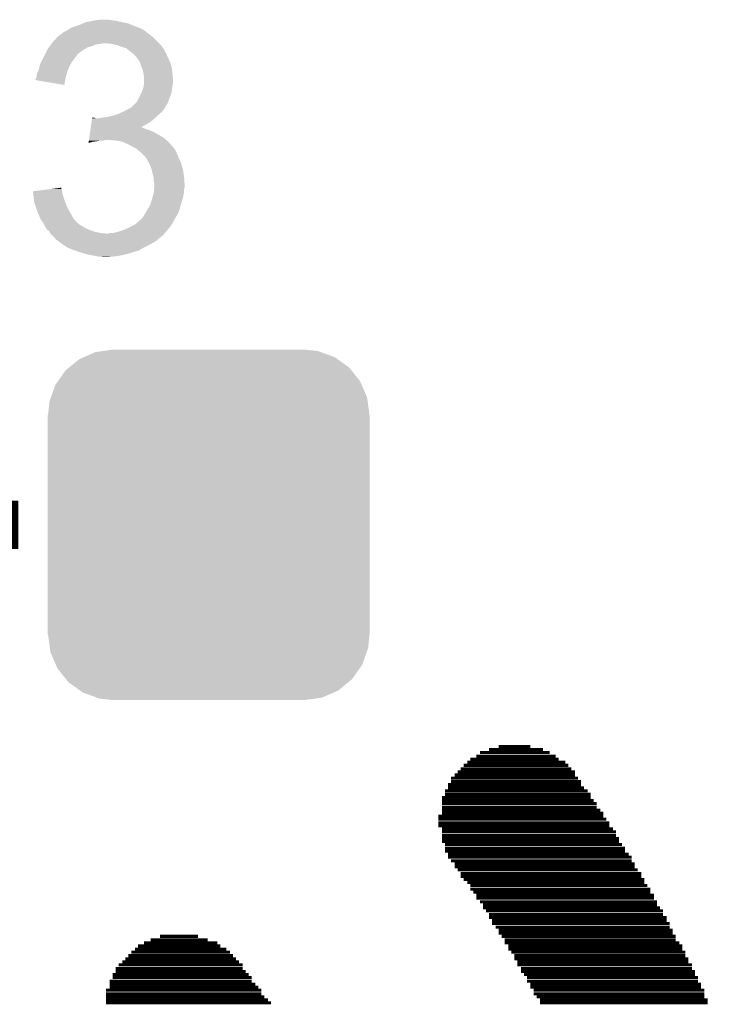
# Model space of a CAD drawing. Extents: x -1.3 to 24.2, y -3.9 to 53.4.
# Tile 17 of 23: x 14 to 16.9, y 9.2 to 13.4. Entities that reach past the tile are written whole.
import ezdxf

# ---------------------------------------------------------------- set-up
doc = ezdxf.new("R2010")
doc.units = 0
doc.layers.get('0').update_dxf_attribs({"linetype": 'CONTINUOUS'})
doc.layers.add('WIFI_BLE_CLICK_V102_GTO', color=14, linetype='CONTINUOUS')
doc.layers.add('WIFI_BLE_CLICK_V102_GTS', color=12, linetype='CONTINUOUS')

# ---------------------------------------------------------------- blocks, each defined once
blk = doc.blocks.new('CUSTOM_58')
for points in [[(-0.544558, 0.696232), (-0.523568, 0.705436), (0.541268, 0.696232), (0.528306, 0.705436)], [(-0.523568, 0.705436), (-0.47634, 0.726144), (0.528306, 0.705436), (0.470706, 0.726144)], [(-0.47634, 0.726144), (-0.444658, 0.730636), (0.470706, 0.726144), (0.45821, 0.730636)], [(-0.444658, 0.730636), (-0.40259, 0.7366), (0.45821, 0.730636), (0.40259, 0.7366)], [(-0.602216, 0.649072), (-0.586032, 0.66231), (0.599766, 0.649072), (0.58904, 0.66231)], [(-0.586032, 0.66231), (-0.544558, 0.696232), (0.58904, 0.66231), (0.541268, 0.696232)], [(-0.633606, 0.604434), (-0.602216, 0.649072), (0.635932, 0.604434), (0.599766, 0.649072)], [(-0.663508, 0.536078), (-0.645062, 0.58814), (0.665526, 0.536078), (0.642988, 0.58814)], [(-0.645062, 0.58814), (-0.633606, 0.604434), (0.642988, 0.58814), (0.635932, 0.604434)], [(-0.67564, 0.46228), (-0.669936, 0.517928), (0.67564, 0.46228), (0.668014, 0.517928)], [(-0.669936, 0.517928), (-0.663508, 0.536078), (0.668014, 0.517928), (0.665526, 0.536078)], [(-0.67691, -0.46228), (-0.67691, 0.46228), (0.67691, -0.46228), (0.67691, 0.46228)], [(-0.668012, -0.517928), (-0.67564, -0.46228), (0.669936, -0.517928), (0.67564, -0.46228)], [(-0.665526, -0.536078), (-0.668012, -0.517928), (0.663506, -0.536078), (0.669936, -0.517928)], [(-0.642986, -0.58814), (-0.665526, -0.536078), (0.645062, -0.58814), (0.663506, -0.536078)], [(-0.635932, -0.604434), (-0.642986, -0.58814), (0.633604, -0.604434), (0.645062, -0.58814)], [(-0.599764, -0.649072), (-0.635932, -0.604434), (0.602216, -0.649072), (0.633604, -0.604434)], [(-0.58904, -0.66231), (-0.599764, -0.649072), (0.58603, -0.66231), (0.602216, -0.649072)], [(-0.541266, -0.696232), (-0.58904, -0.66231), (0.544558, -0.696232), (0.58603, -0.66231)], [(-0.528306, -0.705436), (-0.541266, -0.696232), (0.523566, -0.705436), (0.544558, -0.696232)], [(-0.470704, -0.726144), (-0.528306, -0.705436), (0.47634, -0.726144), (0.523566, -0.705436)], [(-0.45821, -0.730636), (-0.470704, -0.726144), (0.444656, -0.730636), (0.47634, -0.726144)], [(-0.40259, -0.7366), (-0.45821, -0.730636), (0.40259, -0.7366), (0.444656, -0.730636)]]:
    blk.add_solid(points)

msp = doc.modelspace()

# ---------------------------------------------------------------- linework, layer by layer
at = {"layer": 'WIFI_BLE_CLICK_V102_GTO'}
for points, const_width in [([(13.7922, 11.2268), (13.9954, 11.2268)], 0.2032), ([(15.93596, 10.26922), (16.22806, 10.26922)], 0.0127), ([(15.97406, 10.28192), (16.20012, 10.28192)], 0.0127), ([(16.0147, 10.29462), (16.14678, 10.29462)], 0.0127), ([(15.88262, 10.22858), (16.2941, 10.22858)], 0.0127), ([(15.89532, 10.24128), (16.26616, 10.24128)], 0.0127), ([(15.92072, 10.25398), (16.25346, 10.25398)], 0.0127), ([(15.84198, 10.18794), (16.33474, 10.18794)], 0.0127), ([(15.85468, 10.20064), (16.3195, 10.20064)], 0.0127), ([(15.86738, 10.21588), (16.3068, 10.21588)], 0.0127), ([(15.80134, 10.1346), (16.36014, 10.1346)], 0.0127), ([(15.81404, 10.16254), (16.34744, 10.16254)], 0.0127), ([(15.81404, 10.1473), (16.36014, 10.1473)], 0.0127), ([(15.82928, 10.17524), (16.33474, 10.17524)], 0.0127), ([(15.78864, 10.1092), (16.38808, 10.1092)], 0.0127), ([(15.78864, 10.09396), (16.40078, 10.09396)], 0.0127), ([(15.80134, 10.1219), (16.37284, 10.1219)], 0.0127), ([(15.77594, 10.08126), (16.40078, 10.08126)], 0.0127), ([(15.77594, 10.06856), (16.41348, 10.06856)], 0.0127), ([(15.77594, 10.05586), (16.42618, 10.05586)], 0.0127), ([(15.77594, 10.04062), (16.42618, 10.04062)], 0.0127), ([(15.77594, 10.02792), (16.44142, 10.02792)], 0.0127), ([(15.77594, 10.01522), (16.45412, 10.01522)], 0.0127), ([(15.7607, 10.00252), (16.45412, 10.00252)], 0.0127), ([(15.7607, 9.98982), (16.46682, 9.98982)], 0.0127), ([(15.7607, 9.97458), (16.47952, 9.97458)], 0.0127), ([(15.7607, 9.96188), (16.47952, 9.96188)], 0.0127), ([(15.77594, 9.94918), (16.49476, 9.94918)], 0.0127), ([(15.77594, 9.93648), (16.50746, 9.93648)], 0.0127), ([(15.77594, 9.92124), (16.50746, 9.92124)], 0.0127), ([(15.77594, 9.90854), (16.52016, 9.90854)], 0.0127), ([(15.77594, 9.89584), (16.52016, 9.89584)], 0.0127), ([(15.78864, 9.88314), (16.53286, 9.88314)], 0.0127), ([(15.78864, 9.8679), (16.54556, 9.8679)], 0.0127), ([(15.78864, 9.8552), (16.54556, 9.8552)], 0.0127), ([(15.80134, 9.8425), (16.5608, 9.8425)], 0.0127), ([(15.80134, 9.8298), (16.5735, 9.8298)], 0.0127), ([(15.81404, 9.81456), (16.5735, 9.81456)], 0.0127), ([(15.82928, 9.80186), (16.5862, 9.80186)], 0.0127), ([(15.82928, 9.78916), (16.5862, 9.78916)], 0.0127), ([(15.84198, 9.77646), (16.5989, 9.77646)], 0.0127), ([(15.85468, 9.76122), (16.61414, 9.76122)], 0.0127), ([(15.85468, 9.74852), (16.61414, 9.74852)], 0.0127), ([(15.86738, 9.73582), (16.62684, 9.73582)], 0.0127), ([(15.88262, 9.72312), (16.62684, 9.72312)], 0.0127), ([(15.89532, 9.71042), (16.63954, 9.71042)], 0.0127), ([(15.89532, 9.69518), (16.65224, 9.69518)], 0.0127), ([(15.90802, 9.68248), (16.65224, 9.68248)], 0.0127), ([(15.92072, 9.66978), (16.66748, 9.66978)], 0.0127), ([(15.92072, 9.65708), (16.66748, 9.65708)], 0.0127), ([(15.93596, 9.64184), (16.68018, 9.64184)], 0.0127), ([(15.94866, 9.62914), (16.68018, 9.62914)], 0.0127), ([(15.94866, 9.61644), (16.69288, 9.61644)], 0.0127), ([(15.96136, 9.60374), (16.70558, 9.60374)], 0.0127), ([(15.97406, 9.5885), (16.70558, 9.5885)], 0.0127), ([(15.97406, 9.5758), (16.72082, 9.5758)], 0.0127), ([(15.98676, 9.5631), (16.72082, 9.5631)], 0.0127), ([(15.98676, 9.5504), (16.73352, 9.5504)], 0.0127), ([(16.002, 9.53516), (16.73352, 9.53516)], 0.0127), ([(16.0147, 9.52246), (16.74622, 9.52246)], 0.0127), ([(14.55166, 9.48182), (14.79042, 9.48182)], 0.0127), ([(14.58976, 9.49706), (14.74978, 9.49706)], 0.0127), ([(16.0147, 9.50976), (16.74622, 9.50976)], 0.0127), ([(16.0274, 9.49706), (16.75892, 9.49706)], 0.0127), ([(16.0401, 9.48182), (16.75892, 9.48182)], 0.0127), ([(14.47038, 9.43102), (14.8844, 9.43102)], 0.0127), ([(14.48562, 9.44372), (14.86916, 9.44372)], 0.0127), ([(14.49832, 9.45642), (14.84376, 9.45642)], 0.0127), ([(14.52372, 9.46912), (14.83106, 9.46912)], 0.0127), ([(16.0401, 9.46912), (16.77416, 9.46912)], 0.0127), ([(16.05534, 9.45642), (16.78686, 9.45642)], 0.0127), ([(16.05534, 9.44372), (16.78686, 9.44372)], 0.0127), ([(16.06804, 9.43102), (16.79956, 9.43102)], 0.0127), ([(14.43228, 9.39038), (14.9225, 9.39038)], 0.0127), ([(14.44498, 9.40308), (14.9098, 9.40308)], 0.0127), ([(14.45768, 9.41578), (14.8971, 9.41578)], 0.0127), ([(16.08074, 9.41578), (16.79956, 9.41578)], 0.0127), ([(16.08074, 9.40308), (16.81226, 9.40308)], 0.0127), ([(16.09344, 9.39038), (16.81226, 9.39038)], 0.0127), ([(14.40434, 9.36244), (14.93774, 9.36244)], 0.0127), ([(14.40434, 9.34974), (14.95044, 9.34974)], 0.0127), ([(14.41704, 9.37768), (14.93774, 9.37768)], 0.0127), ([(16.09344, 9.37768), (16.8275, 9.37768)], 0.0127), ([(16.10868, 9.36244), (16.8275, 9.36244)], 0.0127), ([(16.10868, 9.34974), (16.8402, 9.34974)], 0.0127), ([(14.37894, 9.3091), (14.97584, 9.3091)], 0.0127), ([(14.39164, 9.33704), (14.96314, 9.33704)], 0.0127), ([(14.39164, 9.32434), (14.97584, 9.32434)], 0.0127), ([(16.12138, 9.33704), (16.8402, 9.33704)], 0.0127), ([(16.13408, 9.32434), (16.8529, 9.32434)], 0.0127), ([(16.13408, 9.3091), (16.8529, 9.3091)], 0.0127), ([(14.3637, 9.271), (15.01648, 9.271)], 0.0127), ([(14.37894, 9.2964), (14.99108, 9.2964)], 0.0127), ([(14.37894, 9.2837), (15.00378, 9.2837)], 0.0127), ([(16.14678, 9.2964), (16.8656, 9.2964)], 0.0127), ([(16.14678, 9.2837), (16.8656, 9.2837)], 0.0127), ([(16.16202, 9.271), (16.8783, 9.271)], 0.0127), ([(14.3637, 9.25576), (15.01648, 9.25576)], 0.0127), ([(14.3637, 9.24306), (15.02918, 9.24306)], 0.0127), ([(14.3637, 9.23036), (15.04442, 9.23036)], 0.0127), ([(16.16202, 9.25576), (16.8783, 9.25576)], 0.0127), ([(16.17472, 9.24306), (16.8783, 9.24306)], 0.0127), ([(16.18742, 9.23036), (16.89354, 9.23036)], 0.0127), ([(14.3637, 9.21766), (15.05712, 9.21766)], 0.0127), ([(16.18742, 9.21766), (16.89354, 9.21766)], 0.0127)]:
    msp.add_lwpolyline(points, dxfattribs=dict(at, const_width=const_width))
for points in [[(14.21892, 13.31722), (14.249398, 13.32738), (14.499594, 13.31722), (14.47419, 13.32738)], [(14.249398, 13.32738), (14.267682, 13.334998), (14.47419, 13.32738), (14.455142, 13.334998)], [(14.267682, 13.334998), (14.279882, 13.34008), (14.455142, 13.334998), (14.42974, 13.34008)], [(14.279882, 13.34008), (14.30528, 13.34516), (14.42974, 13.34008), (14.406878, 13.34516)], [(14.30528, 13.34516), (14.31798, 13.3477), (14.406878, 13.34516), (14.3891, 13.3477)], [(14.31798, 13.3477), (14.338302, 13.35024), (14.3891, 13.3477), (14.373862, 13.35024)], [(14.168126, 13.284206), (14.170664, 13.286742), (14.551144, 13.284206), (14.547594, 13.286742)], [(14.170664, 13.286742), (14.175736, 13.28928), (14.547594, 13.286742), (14.54404, 13.28928)], [(14.175736, 13.28928), (14.17574, 13.289282), (14.54404, 13.28928), (14.544038, 13.289282)], [(14.17574, 13.289282), (14.18082, 13.29436), (14.544038, 13.289282), (14.53769, 13.29436)], [(14.18082, 13.29436), (14.188442, 13.29944), (14.53769, 13.29436), (14.53134, 13.29944)], [(14.188442, 13.29944), (14.198602, 13.304522), (14.53134, 13.29944), (14.524988, 13.304522)], [(14.198602, 13.304522), (14.206214, 13.309598), (14.524988, 13.304522), (14.518642, 13.309598)], [(14.206214, 13.309598), (14.206218, 13.3096), (14.518642, 13.309598), (14.518636, 13.3096)], [(14.206218, 13.3096), (14.210444, 13.312136), (14.518636, 13.3096), (14.508498, 13.312136)], [(14.210444, 13.312136), (14.214648, 13.314658), (14.508498, 13.312136), (14.50848, 13.314658)], [(14.214648, 13.314658), (14.214686, 13.31468), (14.50848, 13.314658), (14.505944, 13.31468)], [(14.214686, 13.31468), (14.21892, 13.31722), (14.505944, 13.31468), (14.499594, 13.31722)], [(14.126844, 13.238478), (14.132558, 13.246098), (14.30274, 13.238478), (14.320518, 13.246098)], [(14.132558, 13.246098), (14.134464, 13.24864), (14.320518, 13.246098), (14.3383, 13.24864)], [(14.134464, 13.24864), (14.13637, 13.25118), (14.3383, 13.24864), (14.350998, 13.25118)], [(14.13637, 13.25118), (14.14018, 13.25626), (14.58722, 13.25118), (14.58214, 13.25626)], [(14.14018, 13.25626), (14.158654, 13.276578), (14.58214, 13.25626), (14.561822, 13.276578)], [(14.158654, 13.276578), (14.165586, 13.2842), (14.561822, 13.276578), (14.551152, 13.2842)], [(14.165586, 13.2842), (14.168126, 13.284206), (14.551152, 13.2842), (14.551144, 13.284206)], [(14.386558, 13.24864), (14.361162, 13.25118), (14.58976, 13.24864), (14.58722, 13.25118)], [(14.409418, 13.24356), (14.386558, 13.24864), (14.59484, 13.24356), (14.58976, 13.24864)], [(14.10335, 13.19784), (14.10716, 13.20546), (14.23924, 13.19784), (14.24432, 13.20546)], [(14.10716, 13.20546), (14.10843, 13.207998), (14.24432, 13.20546), (14.246858, 13.207998)], [(14.10843, 13.207998), (14.11478, 13.2207), (14.246858, 13.207998), (14.264642, 13.2207)], [(14.11478, 13.2207), (14.117322, 13.22578), (14.264642, 13.2207), (14.272768, 13.22578)], [(14.117322, 13.22578), (14.123034, 13.233398), (14.272768, 13.22578), (14.284958, 13.233398)], [(14.123034, 13.233398), (14.126844, 13.238478), (14.284958, 13.233398), (14.30274, 13.238478)], [(14.42974, 13.23594), (14.409418, 13.24356), (14.59992, 13.23594), (14.59484, 13.24356)], [(14.447518, 13.230862), (14.42974, 13.23594), (14.603304, 13.230862), (14.59992, 13.23594)], [(14.46022, 13.2207), (14.447518, 13.230862), (14.610078, 13.2207), (14.603304, 13.230862)], [(14.460226, 13.220696), (14.46022, 13.2207), (14.61008, 13.220696), (14.610078, 13.2207)], [(14.463614, 13.218154), (14.460226, 13.220696), (14.610084, 13.218154), (14.61008, 13.220696)], [(14.470378, 13.21308), (14.463614, 13.218154), (14.613468, 13.21308), (14.610084, 13.218154)], [(14.47292, 13.21054), (14.470378, 13.21308), (14.61516, 13.21054), (14.613468, 13.21308)], [(14.475454, 13.208006), (14.47292, 13.21054), (14.616174, 13.208006), (14.61516, 13.21054)], [(14.477992, 13.208), (14.475454, 13.208006), (14.616176, 13.208), (14.616174, 13.208006)], [(14.486706, 13.19784), (14.477992, 13.208), (14.62024, 13.19784), (14.616176, 13.208)], [(14.08476, 13.157198), (14.08684, 13.16482), (14.2113, 13.157198), (14.215654, 13.16482)], [(14.08684, 13.16482), (14.091918, 13.174978), (14.215654, 13.16482), (14.221458, 13.174978)], [(14.091918, 13.174978), (14.09827, 13.18768), (14.221458, 13.174978), (14.23162, 13.18768)], [(14.09827, 13.18768), (14.10335, 13.19784), (14.23162, 13.18768), (14.23924, 13.19784)], [(14.49324, 13.19022), (14.486706, 13.19784), (14.62405, 13.19022), (14.62024, 13.19784)], [(14.498684, 13.1826), (14.49324, 13.19022), (14.62786, 13.1826), (14.62405, 13.19022)], [(14.505938, 13.172444), (14.498684, 13.1826), (14.632214, 13.172444), (14.62786, 13.1826)], [(14.508118, 13.164818), (14.505938, 13.172444), (14.63548, 13.164818), (14.632214, 13.172444)], [(14.511018, 13.15466), (14.508118, 13.164818), (14.63802, 13.15466), (14.63548, 13.164818)], [(14.0716, 13.116562), (14.07414, 13.126722), (14.19629, 13.116562), (14.19906, 13.126722)], [(14.07414, 13.126722), (14.07795, 13.13434), (14.19906, 13.126722), (14.201138, 13.13434)], [(14.07795, 13.13434), (14.079222, 13.136882), (14.201138, 13.13434), (14.202268, 13.136882)], [(14.079222, 13.136882), (14.08476, 13.157198), (14.202268, 13.136882), (14.2113, 13.157198)], [(14.515374, 13.144498), (14.511018, 13.15466), (14.64056, 13.144498), (14.63802, 13.15466)], [(14.518638, 13.136882), (14.515374, 13.144498), (14.641322, 13.136882), (14.64056, 13.144498)], [(14.52118, 13.12164), (14.518638, 13.136882), (14.642846, 13.12164), (14.641322, 13.136882)], [(14.52169, 13.1191), (14.52118, 13.12164), (14.6431, 13.1191), (14.642846, 13.12164)], [(14.06652, 13.096258), (14.066522, 13.098784), (14.191822, 13.096258), (14.192244, 13.098784)], [(14.188418, 13.075924), (14.06652, 13.096258), (14.188418, 13.075924), (14.191822, 13.096258)], [(14.066522, 13.098784), (14.070328, 13.1064), (14.192244, 13.098784), (14.19352, 13.1064)], [(14.070328, 13.1064), (14.0716, 13.108944), (14.19352, 13.1064), (14.194212, 13.108944)], [(14.0716, 13.108944), (14.0716, 13.116562), (14.194212, 13.108944), (14.19629, 13.116562)], [(14.52372, 13.108942), (14.52169, 13.1191), (14.64423, 13.108942), (14.6431, 13.1191)], [(14.522026, 13.07338), (14.523718, 13.083538), (14.6431, 13.07338), (14.64564, 13.083538)], [(14.523718, 13.083538), (14.52372, 13.083542), (14.64564, 13.083538), (14.64564, 13.083542)], [(14.52372, 13.096238), (14.52372, 13.108942), (14.64564, 13.096238), (14.64423, 13.108942)], [(14.52372, 13.083542), (14.52372, 13.096238), (14.64564, 13.083542), (14.64564, 13.096238)], [(14.493242, 13.004804), (14.511016, 13.040356), (14.624684, 13.004804), (14.638018, 13.040356)], [(14.511016, 13.040356), (14.51356, 13.045442), (14.638018, 13.040356), (14.638744, 13.045442)], [(14.51356, 13.045442), (14.517792, 13.05814), (14.638744, 13.045442), (14.64056, 13.05814)], [(14.517792, 13.05814), (14.52118, 13.0683), (14.64056, 13.05814), (14.642252, 13.0683)], [(14.52118, 13.0683), (14.522026, 13.07338), (14.642252, 13.0683), (14.6431, 13.07338)], [(14.470382, 12.981942), (14.488156, 12.999718), (14.61167, 12.981942), (14.622778, 12.999718)], [(14.488156, 12.999718), (14.493242, 13.004804), (14.622778, 12.999718), (14.624684, 13.004804)], [(14.414498, 12.954), (14.431638, 12.961618), (14.587854, 12.954), (14.597378, 12.961618)], [(14.431638, 12.961618), (14.43736, 12.96416), (14.597378, 12.961618), (14.599284, 12.96416)], [(14.43736, 12.96416), (14.451074, 12.971778), (14.599284, 12.96416), (14.605, 12.971778)], [(14.451074, 12.971778), (14.460214, 12.976854), (14.605, 12.971778), (14.610074, 12.976854)], [(14.460214, 12.976854), (14.460226, 12.97686), (14.610074, 12.976854), (14.610074, 12.97686)], [(14.460226, 12.97686), (14.462766, 12.976864), (14.610074, 12.97686), (14.610074, 12.976864)], [(14.462766, 12.976864), (14.466562, 12.979396), (14.610074, 12.976864), (14.61008, 12.979396)], [(14.466562, 12.979396), (14.470382, 12.981942), (14.61008, 12.979396), (14.61167, 12.981942)], [(14.301302, 12.910822), (14.303118, 12.92352), (14.53388, 12.910822), (14.554198, 12.92352)], [(14.303118, 12.92352), (14.304936, 12.93622), (14.554198, 12.92352), (14.569016, 12.93622)], [(14.304936, 12.93622), (14.305298, 12.938758), (14.317984, 12.93622), (14.312904, 12.938758)], [(14.305298, 12.938758), (14.3053, 12.93876), (14.312904, 12.938758), (14.3053, 12.93876)], [(14.335762, 12.93622), (14.351, 12.93876), (14.569016, 12.93622), (14.57198, 12.93876)], [(14.351, 12.93876), (14.368778, 12.9413), (14.57198, 12.93876), (14.57452, 12.9413)], [(14.368778, 12.9413), (14.39164, 12.946382), (14.57452, 12.9413), (14.579602, 12.946382)], [(14.39164, 12.946382), (14.406876, 12.95146), (14.579602, 12.946382), (14.58468, 12.95146)], [(14.406876, 12.95146), (14.414498, 12.954), (14.58468, 12.95146), (14.587854, 12.954)], [(14.293308, 12.85494), (14.296942, 12.88034), (14.605, 12.85494), (14.559282, 12.88034)], [(14.296942, 12.88034), (14.298032, 12.88796), (14.559282, 12.88034), (14.53896, 12.88796)], [(14.298032, 12.88796), (14.298758, 12.89304), (14.53896, 12.88796), (14.523722, 12.89304)], [(14.298758, 12.89304), (14.299486, 12.898118), (14.523722, 12.89304), (14.513564, 12.898118)], [(14.299486, 12.89812), (14.301302, 12.910822), (14.511106, 12.89812), (14.53388, 12.910822)], [(14.299486, 12.898118), (14.299486, 12.89812), (14.513564, 12.898118), (14.511106, 12.89812)], [(14.290044, 12.832112), (14.290766, 12.83716), (14.290044, 12.832112), (14.307818, 12.83716)], [(14.290766, 12.83716), (14.291128, 12.8397), (14.307818, 12.83716), (14.3256, 12.8397)], [(14.291128, 12.8397), (14.291492, 12.84224), (14.3256, 12.8397), (14.340838, 12.84224)], [(14.291492, 12.84224), (14.291854, 12.844778), (14.353536, 12.84224), (14.361158, 12.844778)], [(14.291854, 12.844778), (14.291856, 12.84478), (14.361158, 12.844778), (14.373862, 12.84478)], [(14.291856, 12.84478), (14.293308, 12.85494), (14.616612, 12.84478), (14.605, 12.85494)], [(14.404342, 12.84224), (14.373862, 12.84478), (14.619516, 12.84224), (14.616612, 12.84478)], [(14.432278, 12.83716), (14.404342, 12.84224), (14.62532, 12.83716), (14.619516, 12.84224)], [(14.45514, 12.827), (14.432278, 12.83716), (14.634352, 12.827), (14.62532, 12.83716)], [(14.48054, 12.8143), (14.45514, 12.827), (14.64564, 12.8143), (14.634352, 12.827)], [(14.48562, 12.81176), (14.48054, 12.8143), (14.64818, 12.81176), (14.64564, 12.8143)], [(14.490696, 12.809222), (14.48562, 12.81176), (14.649872, 12.809222), (14.64818, 12.81176)], [(14.495782, 12.804138), (14.490696, 12.809222), (14.65326, 12.804138), (14.649872, 12.809222)], [(14.500858, 12.799062), (14.495782, 12.804138), (14.6558, 12.799062), (14.65326, 12.804138)], [(14.50848, 12.79398), (14.500858, 12.799062), (14.65834, 12.79398), (14.6558, 12.799062)], [(14.51356, 12.7889), (14.50848, 12.79398), (14.66088, 12.7889), (14.65834, 12.79398)], [(14.531338, 12.77112), (14.51356, 12.7889), (14.6685, 12.77112), (14.66088, 12.7889)], [(14.54404, 12.74826), (14.531338, 12.77112), (14.678662, 12.74826), (14.6685, 12.77112)], [(14.554198, 12.725402), (14.54404, 12.74826), (14.685518, 12.725402), (14.678662, 12.74826)], [(14.554764, 12.72286), (14.554198, 12.725402), (14.68628, 12.72286), (14.685518, 12.725402)], [(14.55928, 12.702538), (14.554764, 12.72286), (14.689668, 12.702538), (14.68628, 12.72286)], [(14.562184, 12.692382), (14.55928, 12.702538), (14.69136, 12.692382), (14.689668, 12.702538)], [(14.56436, 12.684764), (14.562184, 12.692382), (14.691906, 12.684764), (14.69136, 12.692382)], [(14.56436, 12.669524), (14.56436, 12.684764), (14.692994, 12.669524), (14.691906, 12.684764)], [(14.566898, 12.661902), (14.56436, 12.669524), (14.693538, 12.661902), (14.692994, 12.669524)], [(14.05638, 12.62888), (14.096198, 12.633956), (14.178282, 12.62888), (14.17828, 12.633956)], [(14.056662, 12.626338), (14.05638, 12.62888), (14.178282, 12.626338), (14.178282, 12.62888)], [(14.057506, 12.61872), (14.056662, 12.626338), (14.180818, 12.61872), (14.178282, 12.626338)], [(14.096198, 12.633956), (14.136046, 12.639036), (14.17828, 12.633956), (14.175742, 12.639036)], [(14.136046, 12.639036), (14.17574, 12.644096), (14.175742, 12.639036), (14.17574, 12.644096)], [(14.557432, 12.5984), (14.564358, 12.623798), (14.686278, 12.5984), (14.69136, 12.623798)], [(14.564358, 12.623798), (14.56436, 12.623802), (14.69136, 12.623798), (14.69136, 12.623802)], [(14.56436, 12.623802), (14.565416, 12.636496), (14.69136, 12.623802), (14.69136, 12.636496)], [(14.565416, 12.636496), (14.566052, 12.644118), (14.69136, 12.636496), (14.693898, 12.644118)], [(14.566052, 12.644118), (14.5669, 12.654278), (14.693898, 12.644118), (14.693898, 12.654278)], [(14.5669, 12.656822), (14.566898, 12.661902), (14.6939, 12.656822), (14.693538, 12.661902)], [(14.5669, 12.654278), (14.5669, 12.656822), (14.693898, 12.654278), (14.6939, 12.656822)], [(14.05863, 12.608562), (14.057506, 12.61872), (14.18336, 12.608562), (14.180818, 12.61872)], [(14.06116, 12.5857), (14.05863, 12.608562), (14.19098, 12.5857), (14.18336, 12.608562)], [(14.06144, 12.583162), (14.06116, 12.5857), (14.191996, 12.583162), (14.19098, 12.5857)], [(14.069062, 12.560298), (14.06144, 12.583162), (14.20114, 12.560298), (14.191996, 12.583162)], [(14.549122, 12.57046), (14.55293, 12.58316), (14.67757, 12.57046), (14.6812, 12.58316)], [(14.55293, 12.58316), (14.55674, 12.59586), (14.6812, 12.58316), (14.68543, 12.59586)], [(14.55674, 12.59586), (14.557432, 12.5984), (14.68543, 12.59586), (14.686278, 12.5984)], [(14.07414, 12.54506), (14.069062, 12.560298), (14.209606, 12.54506), (14.20114, 12.560298)], [(14.087204, 12.51458), (14.07414, 12.54506), (14.22654, 12.51458), (14.209606, 12.54506)], [(14.52626, 12.53236), (14.534966, 12.547598), (14.664506, 12.53236), (14.67104, 12.547598)], [(14.534966, 12.547598), (14.53642, 12.55014), (14.67104, 12.547598), (14.671766, 12.55014)], [(14.53642, 12.55014), (14.549122, 12.57046), (14.671766, 12.55014), (14.67757, 12.57046)], [(14.08938, 12.509502), (14.087204, 12.51458), (14.230986, 12.509502), (14.22654, 12.51458)], [(14.09954, 12.4968), (14.08938, 12.509502), (14.242106, 12.4968), (14.230986, 12.509502)], [(14.491332, 12.49426), (14.50848, 12.5095), (14.643098, 12.49426), (14.65072, 12.5095)], [(14.50848, 12.5095), (14.513558, 12.514578), (14.65072, 12.5095), (14.65326, 12.514578)], [(14.513558, 12.514578), (14.518642, 12.519662), (14.65326, 12.514578), (14.656648, 12.519662)], [(14.518642, 12.519662), (14.524734, 12.529818), (14.656648, 12.519662), (14.663418, 12.529818)], [(14.524734, 12.529818), (14.52626, 12.53236), (14.663418, 12.529818), (14.664506, 12.53236)], [(14.10081, 12.49426), (14.09954, 12.4968), (14.244328, 12.49426), (14.242106, 12.4968)], [(14.100814, 12.494254), (14.10081, 12.49426), (14.246866, 12.494254), (14.244328, 12.49426)], [(14.103352, 12.489178), (14.100814, 12.494254), (14.251942, 12.489178), (14.246866, 12.494254)], [(14.10716, 12.48156), (14.103352, 12.489178), (14.264642, 12.48156), (14.251942, 12.489178)], [(14.111734, 12.47394), (14.10716, 12.48156), (14.277342, 12.47394), (14.264642, 12.48156)], [(14.114778, 12.468864), (14.111734, 12.47394), (14.289186, 12.468864), (14.277342, 12.47394)], [(14.118168, 12.46632), (14.114778, 12.468864), (14.29512, 12.46632), (14.289186, 12.468864)], [(14.124936, 12.46124), (14.118168, 12.46632), (14.308668, 12.46124), (14.29512, 12.46632)], [(14.126208, 12.4587), (14.124936, 12.46124), (14.315442, 12.4587), (14.308668, 12.46124)], [(14.12875, 12.45362), (14.126208, 12.4587), (14.340838, 12.45362), (14.315442, 12.4587)], [(14.394182, 12.45362), (14.414498, 12.4587), (14.6108, 12.45362), (14.615156, 12.4587)], [(14.414498, 12.4587), (14.437358, 12.46632), (14.615156, 12.4587), (14.621688, 12.46632)], [(14.437358, 12.46632), (14.46022, 12.47648), (14.621688, 12.46632), (14.6304, 12.47648)], [(14.46022, 12.47648), (14.48562, 12.489182), (14.6304, 12.47648), (14.63947, 12.489182)], [(14.48562, 12.489182), (14.491332, 12.49426), (14.63947, 12.489182), (14.643098, 12.49426)], [(14.130018, 12.451084), (14.12875, 12.45362), (14.366198, 12.451084), (14.340838, 12.45362)], [(14.130022, 12.45108), (14.130018, 12.451084), (14.366238, 12.45108), (14.366198, 12.451084)], [(14.140182, 12.44092), (14.130022, 12.45108), (14.599912, 12.44092), (14.608622, 12.45108)], [(14.140188, 12.440914), (14.140182, 12.44092), (14.597374, 12.440914), (14.599912, 12.44092)], [(14.147802, 12.4333), (14.140188, 12.440914), (14.58976, 12.4333), (14.597374, 12.440914)], [(14.150334, 12.430766), (14.147802, 12.4333), (14.585958, 12.430766), (14.58976, 12.4333)], [(14.15034, 12.42823), (14.150334, 12.430766), (14.582154, 12.42823), (14.585958, 12.430766)], [(14.150358, 12.428218), (14.15034, 12.42823), (14.582138, 12.428218), (14.582154, 12.42823)], [(14.161022, 12.420598), (14.150358, 12.428218), (14.574518, 12.420598), (14.582138, 12.428218)], [(14.182346, 12.40536), (14.161022, 12.420598), (14.54912, 12.40536), (14.574518, 12.420598)], [(14.366238, 12.45108), (14.373864, 12.451082), (14.608622, 12.45108), (14.608624, 12.451082)], [(14.373864, 12.451082), (14.378944, 12.45362), (14.608624, 12.451082), (14.6108, 12.45362)], [(14.1859, 12.40282), (14.182346, 12.40536), (14.54404, 12.40282), (14.54912, 12.40536)], [(14.201138, 12.392662), (14.1859, 12.40282), (14.523724, 12.392662), (14.54404, 12.40282)], [(14.20707, 12.39012), (14.201138, 12.392662), (14.518642, 12.39012), (14.523724, 12.392662)], [(14.218922, 12.38504), (14.20707, 12.39012), (14.50975, 12.38504), (14.518642, 12.39012)], [(14.233152, 12.379958), (14.218922, 12.38504), (14.500858, 12.379958), (14.50975, 12.38504)], [(14.24737, 12.37488), (14.233152, 12.379958), (14.48308, 12.37488), (14.500858, 12.379958)], [(14.25448, 12.37234), (14.24737, 12.37488), (14.475458, 12.37234), (14.48308, 12.37488)], [(14.27226, 12.36726), (14.25448, 12.37234), (14.460218, 12.36726), (14.475458, 12.37234)], [(14.290038, 12.36218), (14.27226, 12.36726), (14.437358, 12.36218), (14.460218, 12.36726)], [(14.30528, 12.35964), (14.290038, 12.36218), (14.425928, 12.35964), (14.437358, 12.36218)], [(14.31798, 12.3571), (14.30528, 12.35964), (14.414498, 12.3571), (14.425928, 12.35964)], [(14.330678, 12.35456), (14.31798, 12.3571), (14.39164, 12.35456), (14.414498, 12.3571)], [(14.350998, 12.352022), (14.343376, 12.35456), (14.363722, 12.352022), (14.39164, 12.35456)], [(14.363702, 12.35202), (14.350998, 12.352022), (14.363702, 12.35202), (14.363722, 12.352022)]]:
    msp.add_solid(points, dxfattribs=at)

# ---------------------------------------------------------------- block references
at = {"layer": 'WIFI_BLE_CLICK_V102_GTS'}
msp.add_blockref('CUSTOM_58', (14.7955, 11.2268), dxfattribs=at)

doc.saveas('drawing.dxf')
